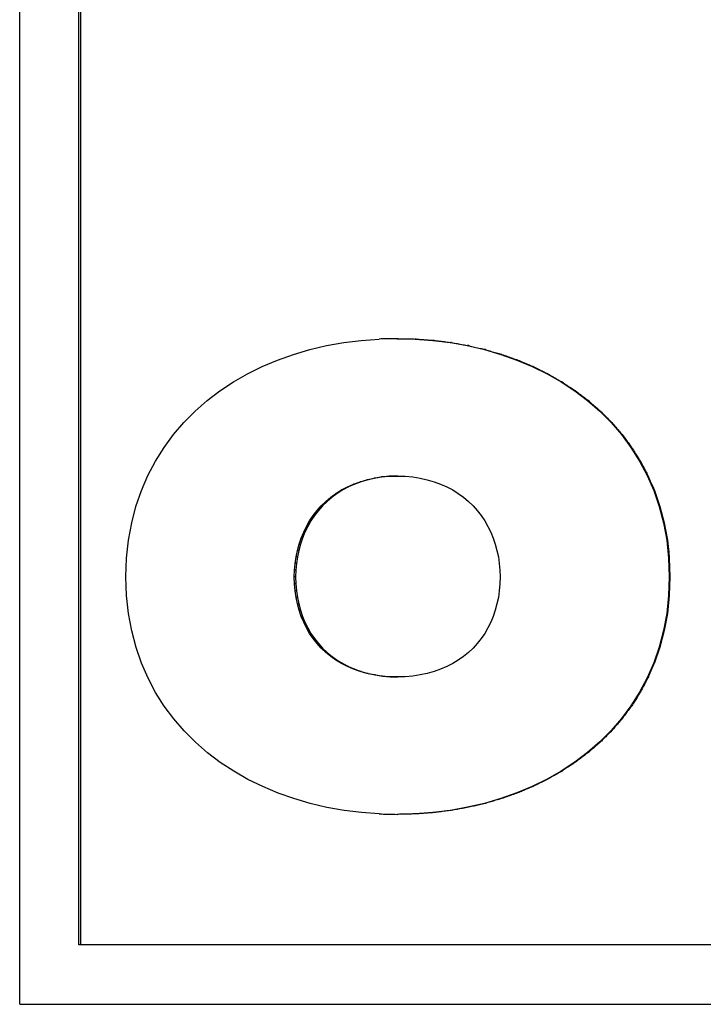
# Model space of a CAD drawing. Header units: millimetres. Extents: x 8 to 428, y 12 to 219.
# Tile 14 of 57: x 224 to 226.78, y 75.58 to 79.58. Entities that reach past the tile are written whole.
import ezdxf

# ---------------------------------------------------------------- set-up
doc = ezdxf.new("R2010")
doc.units = ezdxf.units.MM

msp = doc.modelspace()

# ---------------------------------------------------------------- linework, layer by layer
at = {"color": 7, "linetype": 'Continuous', "lineweight": 30}
for p, q in [((224.0021, 75.5773), (224.0021, 83.5895)), ((224.2423, 75.8198), (224.2423, 83.347)), ((224.2495, 83.347), (224.2495, 75.8198)), ((225.3924, 78.2787), (225.4648, 78.2842)), ((225.5429, 78.2854), (225.5382, 78.2854)), ((225.6116, 78.2842), (225.684, 78.2787)), ((225.6162, 78.2842), (225.6116, 78.2842)), ((225.1165, 78.2216), (225.1831, 78.2411)), ((225.1831, 78.2411), (225.2513, 78.2572)), ((225.2513, 78.2572), (225.3212, 78.2697)), ((225.3212, 78.2697), (225.3924, 78.2787)), ((225.684, 78.2787), (225.7553, 78.2697)), ((225.6885, 78.2787), (225.684, 78.2787)), ((225.7597, 78.2697), (225.7553, 78.2697)), ((225.7554, 78.2697), (225.8253, 78.2572)), ((225.8253, 78.2572), (225.8937, 78.2411)), ((225.8295, 78.2572), (225.8253, 78.2572)), ((225.8937, 78.2411), (225.9605, 78.2216)), ((225.8978, 78.2411), (225.8937, 78.2411)), ((225.052, 78.1986), (225.1165, 78.2216)), ((225.9605, 78.2216), (226.0252, 78.1986)), ((225.9644, 78.2216), (225.9605, 78.2216)), ((224.9294, 78.1425), (224.9895, 78.1722)), ((224.9895, 78.1722), (225.052, 78.1986)), ((226.0252, 78.1986), (226.0879, 78.1722)), ((226.029, 78.1986), (226.0252, 78.1986)), ((226.0879, 78.1722), (226.1483, 78.1425)), ((226.0916, 78.1722), (226.0879, 78.1722)), ((224.8718, 78.1094), (224.9294, 78.1425)), ((226.1483, 78.1425), (226.2062, 78.1094)), ((226.1518, 78.1425), (226.1483, 78.1425)), ((224.8169, 78.073), (224.8718, 78.1094)), ((226.2062, 78.1094), (226.2613, 78.073)), ((226.2096, 78.1094), (226.2062, 78.1094)), ((224.7649, 78.0334), (224.8169, 78.073)), ((226.2613, 78.073), (226.3136, 78.0334)), ((226.2647, 78.073), (226.2613, 78.073)), ((224.716, 77.9905), (224.7649, 78.0334)), ((226.3136, 78.0334), (226.3629, 77.9905)), ((226.3169, 78.0334), (226.3136, 78.0334)), ((224.6703, 77.9445), (224.716, 77.9905)), ((226.3629, 77.9905), (226.4088, 77.9445)), ((226.366, 77.9905), (226.3629, 77.9905)), ((224.6281, 77.8953), (224.6703, 77.9445)), ((226.4088, 77.9445), (226.4513, 77.8953)), ((226.4119, 77.9445), (226.4088, 77.9445)), ((224.5895, 77.843), (224.6281, 77.8953)), ((226.4513, 77.8953), (226.4901, 77.843)), ((226.4543, 77.8953), (226.4513, 77.8953)), ((224.5548, 77.7876), (224.5895, 77.843)), ((226.4901, 77.843), (226.5251, 77.7876)), ((226.493, 77.843), (226.4901, 77.843)), ((224.5241, 77.7291), (224.5548, 77.7876)), ((226.5251, 77.7876), (226.5561, 77.7291)), ((226.528, 77.7876), (226.5251, 77.7876)), ((224.4976, 77.6676), (224.5241, 77.7291)), ((225.4442, 77.7183), (225.4743, 77.723)), ((225.4491, 77.7183), (225.4442, 77.7183)), ((225.4792, 77.723), (225.4491, 77.7183)), ((225.4743, 77.723), (225.5057, 77.7259)), ((225.4792, 77.723), (225.4743, 77.723)), ((225.5104, 77.7259), (225.4792, 77.723)), ((225.5057, 77.7259), (225.5382, 77.7265)), ((225.5104, 77.7259), (225.5057, 77.7259)), ((225.5406, 77.7265), (225.5104, 77.7259)), ((225.5382, 77.7265), (225.5707, 77.7259)), ((225.5707, 77.7259), (225.6021, 77.723)), ((225.6021, 77.723), (225.6323, 77.7183)), ((226.5561, 77.7291), (226.5828, 77.6676)), ((226.5588, 77.7291), (226.5561, 77.7291)), ((225.312, 77.6699), (225.3359, 77.6827)), ((225.341, 77.6827), (225.3171, 77.6699)), ((225.3359, 77.6827), (225.3611, 77.694)), ((225.3359, 77.6827), (225.341, 77.6827)), ((225.3661, 77.694), (225.341, 77.6827)), ((225.3611, 77.694), (225.3875, 77.7038)), ((225.3661, 77.694), (225.3611, 77.694)), ((225.3925, 77.7038), (225.3661, 77.694)), ((225.3875, 77.7038), (225.4152, 77.7119)), ((225.3925, 77.7038), (225.3875, 77.7038)), ((225.4202, 77.7119), (225.3925, 77.7038)), ((225.4152, 77.7119), (225.4442, 77.7183)), ((225.4202, 77.7119), (225.4152, 77.7119)), ((225.4491, 77.7183), (225.4202, 77.7119)), ((225.6323, 77.7183), (225.6612, 77.7119)), ((225.6612, 77.7119), (225.6889, 77.7038)), ((225.6889, 77.7038), (225.7154, 77.694)), ((225.7154, 77.694), (225.7407, 77.6827)), ((225.7407, 77.6827), (225.7646, 77.6699)), ((224.4754, 77.6032), (224.4976, 77.6676)), ((225.2482, 77.6233), (225.2681, 77.6401)), ((225.2734, 77.6401), (225.2535, 77.6233)), ((225.2681, 77.6401), (225.2894, 77.6557)), ((225.2734, 77.6401), (225.2681, 77.6401)), ((225.2946, 77.6557), (225.2734, 77.6401)), ((225.2894, 77.6557), (225.312, 77.6699)), ((225.2946, 77.6557), (225.2894, 77.6557)), ((225.3171, 77.6699), (225.2946, 77.6557)), ((225.3171, 77.6699), (225.312, 77.6699)), ((225.7646, 77.6699), (225.7872, 77.6557)), ((225.7872, 77.6557), (225.8085, 77.6401)), ((225.8085, 77.6401), (225.8285, 77.6233)), ((226.5828, 77.6676), (226.6051, 77.6032)), ((226.5855, 77.6676), (226.6077, 77.6032)), ((224.4579, 77.5358), (224.4754, 77.6032)), ((225.2124, 77.5859), (225.2296, 77.6052)), ((225.2349, 77.6052), (225.2178, 77.5859)), ((225.2296, 77.6052), (225.2482, 77.6233)), ((225.2349, 77.6052), (225.2296, 77.6052)), ((225.2535, 77.6233), (225.2349, 77.6052)), ((225.2535, 77.6233), (225.2482, 77.6233)), ((225.8285, 77.6233), (225.8471, 77.6052)), ((225.8471, 77.6052), (225.8643, 77.5859)), ((226.6051, 77.6032), (226.6227, 77.5358)), ((226.6077, 77.6032), (226.6051, 77.6032)), ((226.6077, 77.6032), (226.6254, 77.5358)), ((225.1823, 77.5442), (225.1966, 77.5655)), ((225.202, 77.5655), (225.1877, 77.5442)), ((225.1966, 77.5655), (225.2124, 77.5859)), ((225.202, 77.5655), (225.1966, 77.5655)), ((225.2178, 77.5859), (225.202, 77.5655)), ((225.2178, 77.5859), (225.2124, 77.5859)), ((225.8643, 77.5859), (225.8801, 77.5655)), ((225.8801, 77.5655), (225.8946, 77.5442)), ((224.4452, 77.4655), (224.4579, 77.5358)), ((225.1579, 77.4986), (225.1693, 77.5218)), ((225.1748, 77.5218), (225.1633, 77.4986)), ((225.1693, 77.5218), (225.1823, 77.5442)), ((225.1748, 77.5218), (225.1693, 77.5218)), ((225.1877, 77.5442), (225.1748, 77.5218)), ((225.1877, 77.5442), (225.1823, 77.5442)), ((225.8946, 77.5442), (225.9075, 77.5218)), ((225.9075, 77.5218), (225.919, 77.4986)), ((226.6227, 77.5358), (226.6356, 77.4655)), ((226.6254, 77.5358), (226.6227, 77.5358)), ((226.6254, 77.5358), (226.6382, 77.4655)), ((225.1478, 77.4745), (225.1579, 77.4986)), ((225.1633, 77.4986), (225.1533, 77.4745)), ((225.1633, 77.4986), (225.1579, 77.4986)), ((225.919, 77.4986), (225.9291, 77.4745)), ((224.4374, 77.3923), (224.4452, 77.4655)), ((225.1323, 77.4241), (225.1393, 77.4497)), ((225.1448, 77.4497), (225.1378, 77.4241)), ((225.1393, 77.4497), (225.1478, 77.4745)), ((225.1448, 77.4497), (225.1393, 77.4497)), ((225.1533, 77.4745), (225.1448, 77.4497)), ((225.1533, 77.4745), (225.1478, 77.4745)), ((225.9291, 77.4745), (225.9376, 77.4497)), ((225.9376, 77.4497), (225.9447, 77.4241)), ((226.6356, 77.4655), (226.6434, 77.3923)), ((226.6382, 77.4655), (226.6356, 77.4655)), ((225.1229, 77.3712), (225.1268, 77.398)), ((225.1268, 77.398), (225.1323, 77.4241)), ((225.1323, 77.398), (225.1268, 77.398)), ((225.1323, 77.398), (225.1284, 77.3712)), ((225.1378, 77.4241), (225.1323, 77.398)), ((225.1378, 77.4241), (225.1323, 77.4241)), ((225.9447, 77.4241), (225.9502, 77.398)), ((225.9502, 77.398), (225.9541, 77.3712)), ((224.4347, 77.3163), (224.4374, 77.3923)), ((225.1205, 77.344), (225.1229, 77.3712)), ((225.1284, 77.3712), (225.1229, 77.3712)), ((225.1284, 77.3712), (225.126, 77.344)), ((225.9541, 77.3712), (225.9565, 77.344)), ((226.6434, 77.3923), (226.6461, 77.3163)), ((226.646, 77.3924), (226.6487, 77.3163)), ((225.1197, 77.3163), (225.1205, 77.344)), ((225.126, 77.344), (225.1205, 77.344)), ((225.126, 77.344), (225.1252, 77.3163)), ((225.9565, 77.344), (225.9573, 77.3163)), ((224.4374, 77.2403), (224.4347, 77.3163)), ((225.1205, 77.2879), (225.1197, 77.3163)), ((225.1252, 77.3163), (225.1197, 77.3163)), ((225.1229, 77.26), (225.1205, 77.2879)), ((225.126, 77.2879), (225.1205, 77.2879)), ((225.1252, 77.3163), (225.126, 77.2879)), ((225.126, 77.2879), (225.1284, 77.26)), ((225.9565, 77.2879), (225.9541, 77.26)), ((225.9573, 77.3163), (225.9565, 77.2879)), ((226.6461, 77.3163), (226.6434, 77.2408)), ((226.6487, 77.3163), (226.6461, 77.3163)), ((226.6487, 77.3163), (226.6461, 77.2408)), ((224.4452, 77.1672), (224.4374, 77.2403)), ((225.1268, 77.2328), (225.1229, 77.26)), ((225.1284, 77.26), (225.1229, 77.26)), ((225.1284, 77.26), (225.1323, 77.2328)), ((225.9541, 77.26), (225.9502, 77.2328)), ((226.6434, 77.2408), (226.6356, 77.168)), ((226.6461, 77.2408), (226.6382, 77.168)), ((226.6461, 77.2408), (226.6434, 77.2408)), ((225.1323, 77.2063), (225.1268, 77.2328)), ((225.1323, 77.2328), (225.1268, 77.2328)), ((225.1323, 77.2328), (225.1378, 77.2063)), ((225.1393, 77.1806), (225.1323, 77.2063)), ((225.1378, 77.2063), (225.1323, 77.2063)), ((225.1378, 77.2063), (225.1448, 77.1806)), ((225.9447, 77.2063), (225.9376, 77.1806)), ((225.9502, 77.2328), (225.9447, 77.2063)), ((224.4581, 77.097), (224.4452, 77.1672)), ((225.1478, 77.1557), (225.1393, 77.1806)), ((225.1448, 77.1806), (225.1393, 77.1806)), ((225.1448, 77.1806), (225.1533, 77.1557)), ((225.9376, 77.1806), (225.9291, 77.1557)), ((226.6356, 77.168), (226.6227, 77.098)), ((226.6382, 77.168), (226.6254, 77.098)), ((226.6382, 77.168), (226.6356, 77.168)), ((225.1579, 77.1317), (225.1478, 77.1557)), ((225.1533, 77.1557), (225.1478, 77.1557)), ((225.1533, 77.1557), (225.1633, 77.1317)), ((225.1693, 77.1086), (225.1579, 77.1317)), ((225.1633, 77.1317), (225.1579, 77.1317)), ((225.1633, 77.1317), (225.1748, 77.1086)), ((225.919, 77.1317), (225.9075, 77.1086)), ((225.9291, 77.1557), (225.919, 77.1317)), ((224.4757, 77.0297), (224.4581, 77.097)), ((225.1823, 77.0864), (225.1693, 77.1086)), ((225.1748, 77.1086), (225.1693, 77.1086)), ((225.1748, 77.1086), (225.1877, 77.0864)), ((225.1966, 77.0654), (225.1823, 77.0864)), ((225.1877, 77.0864), (225.1823, 77.0864)), ((225.1877, 77.0864), (225.202, 77.0654)), ((225.8946, 77.0864), (225.8801, 77.0654)), ((225.9075, 77.1086), (225.8946, 77.0864)), ((226.6227, 77.098), (226.6051, 77.0309)), ((226.6254, 77.098), (226.6077, 77.0309)), ((226.6254, 77.098), (226.6227, 77.098)), ((225.2124, 77.0454), (225.1966, 77.0654)), ((225.202, 77.0654), (225.1966, 77.0654)), ((225.202, 77.0654), (225.2178, 77.0454)), ((225.2296, 77.0265), (225.2124, 77.0454)), ((225.2178, 77.0454), (225.2124, 77.0454)), ((225.2178, 77.0454), (225.2349, 77.0265)), ((225.8643, 77.0454), (225.8471, 77.0265)), ((225.8801, 77.0654), (225.8643, 77.0454)), ((224.4979, 76.9654), (224.4757, 77.0297)), ((225.2482, 77.0089), (225.2296, 77.0265)), ((225.2349, 77.0265), (225.2296, 77.0265)), ((225.2349, 77.0265), (225.2535, 77.0089)), ((225.2681, 76.9925), (225.2482, 77.0089)), ((225.2535, 77.0089), (225.2482, 77.0089)), ((225.2535, 77.0089), (225.2734, 76.9925)), ((225.8285, 77.0089), (225.8085, 76.9925)), ((225.8471, 77.0265), (225.8285, 77.0089)), ((226.6051, 77.0309), (226.5828, 76.9668)), ((226.6077, 77.0309), (226.5855, 76.9668)), ((226.6077, 77.0309), (226.6051, 77.0309)), ((224.5246, 76.9041), (224.4979, 76.9654)), ((225.2894, 76.9774), (225.2681, 76.9925)), ((225.2734, 76.9925), (225.2681, 76.9925)), ((225.2734, 76.9925), (225.2946, 76.9774)), ((225.312, 76.9637), (225.2894, 76.9774)), ((225.2946, 76.9774), (225.2894, 76.9774)), ((225.2946, 76.9774), (225.3171, 76.9637)), ((225.3359, 76.9514), (225.312, 76.9637)), ((225.3171, 76.9637), (225.312, 76.9637)), ((225.3171, 76.9637), (225.341, 76.9514)), ((225.7646, 76.9637), (225.7407, 76.9514)), ((225.7872, 76.9774), (225.7646, 76.9637)), ((225.8085, 76.9925), (225.7872, 76.9774)), ((226.5828, 76.9668), (226.5561, 76.9056)), ((226.5855, 76.9668), (226.5828, 76.9668)), ((225.3611, 76.9405), (225.3359, 76.9514)), ((225.341, 76.9514), (225.3359, 76.9514)), ((225.341, 76.9514), (225.3661, 76.9405)), ((225.3875, 76.9312), (225.3611, 76.9405)), ((225.3661, 76.9405), (225.3611, 76.9405)), ((225.3661, 76.9405), (225.3925, 76.9312)), ((225.4152, 76.9235), (225.3875, 76.9312)), ((225.3925, 76.9312), (225.3875, 76.9312)), ((225.3925, 76.9312), (225.4202, 76.9235)), ((225.4442, 76.9174), (225.4152, 76.9235)), ((225.4202, 76.9235), (225.4152, 76.9235)), ((225.4202, 76.9235), (225.4491, 76.9174)), ((225.4743, 76.9129), (225.4442, 76.9174)), ((225.4491, 76.9174), (225.4442, 76.9174)), ((225.4491, 76.9174), (225.4792, 76.9129)), ((225.6323, 76.9174), (225.6021, 76.9129)), ((225.6612, 76.9235), (225.6323, 76.9174)), ((225.6889, 76.9312), (225.6612, 76.9235)), ((225.7154, 76.9405), (225.6889, 76.9312)), ((225.7407, 76.9514), (225.7154, 76.9405)), ((224.5554, 76.8458), (224.5246, 76.9041)), ((225.5057, 76.9102), (225.4743, 76.9129)), ((225.4792, 76.9129), (225.4743, 76.9129)), ((225.4792, 76.9129), (225.5104, 76.9102)), ((225.5382, 76.9093), (225.5057, 76.9102)), ((225.5104, 76.9102), (225.5057, 76.9102)), ((225.5104, 76.9102), (225.5406, 76.9094)), ((225.5707, 76.9102), (225.5382, 76.9093)), ((225.6021, 76.9129), (225.5707, 76.9102)), ((226.5561, 76.9056), (226.5251, 76.8474)), ((226.5588, 76.9056), (226.5561, 76.9056)), ((224.5903, 76.7906), (224.5554, 76.8458)), ((226.5251, 76.8474), (226.4901, 76.7922)), ((226.528, 76.8474), (226.5251, 76.8474)), ((224.629, 76.7385), (224.5903, 76.7906)), ((226.4901, 76.7922), (226.4513, 76.74)), ((226.493, 76.7922), (226.4901, 76.7922)), ((224.6714, 76.6895), (224.629, 76.7385)), ((226.4513, 76.74), (226.4088, 76.691)), ((226.4543, 76.74), (226.4513, 76.74)), ((224.7172, 76.6436), (224.6714, 76.6895)), ((226.4088, 76.691), (226.3629, 76.6451)), ((226.4119, 76.691), (226.4088, 76.691)), ((224.7662, 76.601), (224.7172, 76.6436)), ((226.3629, 76.6451), (226.3136, 76.6023)), ((226.366, 76.6451), (226.3629, 76.6451)), ((224.8184, 76.5616), (224.7662, 76.601)), ((226.3136, 76.6023), (226.2613, 76.5628)), ((226.3169, 76.6023), (226.3136, 76.6023)), ((224.8733, 76.5254), (224.8184, 76.5616)), ((226.2613, 76.5628), (226.2062, 76.5265)), ((226.2647, 76.5628), (226.2613, 76.5628)), ((224.931, 76.4926), (224.8733, 76.5254)), ((226.2062, 76.5265), (226.1483, 76.4935)), ((226.2096, 76.5265), (226.2062, 76.5265)), ((224.9911, 76.463), (224.931, 76.4926)), ((226.1483, 76.4935), (226.0879, 76.4638)), ((226.1518, 76.4935), (226.1483, 76.4935)), ((225.0536, 76.4369), (224.9911, 76.463)), ((225.1181, 76.4141), (225.0536, 76.4368)), ((226.0252, 76.4375), (225.9605, 76.4145)), ((226.0879, 76.4638), (226.0252, 76.4375)), ((226.029, 76.4375), (226.0252, 76.4375)), ((226.0916, 76.4638), (226.0879, 76.4638)), ((225.1845, 76.3947), (225.1181, 76.4141)), ((225.9605, 76.4145), (225.8938, 76.395)), ((225.9644, 76.4145), (225.9605, 76.4145)), ((225.2526, 76.3787), (225.1845, 76.3947)), ((225.3222, 76.3663), (225.2526, 76.3787)), ((225.3932, 76.3574), (225.3222, 76.3663)), ((225.4652, 76.352), (225.3932, 76.3574)), ((225.684, 76.3574), (225.6116, 76.352)), ((225.7554, 76.3664), (225.6841, 76.3574)), ((225.6885, 76.3574), (225.6841, 76.3574)), ((225.8253, 76.379), (225.7554, 76.3664)), ((225.7597, 76.3664), (225.7554, 76.3664)), ((225.8937, 76.395), (225.8253, 76.379)), ((225.8295, 76.379), (225.8253, 76.379)), ((225.8978, 76.395), (225.8938, 76.395)), ((225.5429, 76.3502), (225.5382, 76.3502)), ((225.6162, 76.352), (225.6116, 76.352)), ((231.7577, 75.8198), (224.2423, 75.8198)), ((224.0021, 75.5773), (231.9979, 75.5773))]:
    msp.add_line(p, q, dxfattribs=at)
at = {"color": 7, "linetype": 'Continuous', "lineweight": 30, "flags": 128}
for points in [[(226.5588, 77.7291), (226.5688, 77.7062), (226.5771, 77.6869), (226.5855, 77.6676)], [(226.6382, 77.4655), (226.6409, 77.4404), (226.6435, 77.4164), (226.646, 77.3924)], [(226.646, 77.3924), (226.6447, 77.3924), (226.6434, 77.3923)]]:
    msp.add_lwpolyline(points, dxfattribs=at)
at = {"color": 7, "linetype": 'Continuous', "lineweight": 30}
msp.add_arc((226.585, 80.036), 2.3684, 269.9465, 270.0123, dxfattribs=at)
for centre, major_axis, ratio, start_param, end_param in [((228, 78.2854), (26.05, 0.4265), 0.001554, 1.665415, 1.668246), ((228, 78.2842), (26.05, -0.4267), 0.001508, 4.617769, 4.620599), ((228, 78.2842), (26, -0.4258), 0.001508, 4.617769, 4.620599), ((228, 76.352), (26.05, -0.6368), 0.002389, 4.614988, 4.617803), ((228, 76.3502), (26.05, 0.6397), 0.00233, 1.662553, 1.665384), ((228, 76.3502), (26, 0.6384), 0.00233, 1.662553, 1.665378)]:
    msp.add_ellipse(centre, major_axis=major_axis, ratio=ratio, start_param=start_param, end_param=end_param, dxfattribs=at)
for points, knots in [([(225.6162, 78.2842), (225.6245, 78.2835), (225.6406, 78.2823), (225.6647, 78.2805), (225.6806, 78.2793), (225.6885, 78.2787)], [0, 0, 0, 0, 0.34334, 0.67167, 1, 1, 1, 1]), ([(225.6885, 78.2787), (225.6967, 78.2777), (225.7127, 78.2757), (225.7364, 78.2727), (225.7519, 78.2707), (225.7597, 78.2697)], [0, 0, 0, 0, 0.347182, 0.673591, 1, 1, 1, 1]), ([(225.7597, 78.2697), (225.7678, 78.2683), (225.7836, 78.2654), (225.8068, 78.2612), (225.8219, 78.2585), (225.8295, 78.2572)], [0, 0, 0, 0, 0.351129, 0.675565, 1, 1, 1, 1]), ([(225.8295, 78.2572), (225.8376, 78.2553), (225.853, 78.2516), (225.8758, 78.2463), (225.8905, 78.2428), (225.8978, 78.2411)], [0, 0, 0, 0, 0.355167, 0.677583, 1, 1, 1, 1]), ([(225.8978, 78.2411), (225.9058, 78.2388), (225.9208, 78.2343), (225.943, 78.2278), (225.9573, 78.2237), (225.9644, 78.2216)], [0, 0, 0, 0, 0.359256, 0.679628, 1, 1, 1, 1]), ([(225.9644, 78.2216), (225.9722, 78.2188), (225.9869, 78.2136), (226.0084, 78.2059), (226.0222, 78.201), (226.029, 78.1986)], [0, 0, 0, 0, 0.363348, 0.681674, 1, 1, 1, 1]), ([(226.029, 78.1986), (226.0367, 78.1954), (226.0509, 78.1894), (226.0718, 78.1806), (226.085, 78.175), (226.0916, 78.1722)], [0, 0, 0, 0, 0.367379, 0.683689, 1, 1, 1, 1]), ([(226.0916, 78.1722), (226.099, 78.1685), (226.1128, 78.1617), (226.1329, 78.1518), (226.1455, 78.1456), (226.1518, 78.1425)], [0, 0, 0, 0, 0.371274, 0.685642, 1, 1, 1, 1]), ([(226.1518, 78.1425), (226.1591, 78.1383), (226.1723, 78.1308), (226.1915, 78.1197), (226.2036, 78.1128), (226.2096, 78.1094)], [0, 0, 0, 0, 0.374913, 0.687461, 1, 1, 1, 1]), ([(226.2096, 78.1094), (226.2165, 78.1048), (226.2292, 78.0965), (226.2476, 78.0843), (226.259, 78.0768), (226.2647, 78.073)], [0, 0, 0, 0, 0.378181, 0.689095, 1, 1, 1, 1]), ([(226.2647, 78.073), (226.2713, 78.068), (226.2833, 78.0589), (226.3007, 78.0457), (226.3115, 78.0375), (226.3169, 78.0334)], [0, 0, 0, 0, 0.380941, 0.690475, 1, 1, 1, 1]), ([(226.3169, 78.0334), (226.3231, 78.0279), (226.3345, 78.018), (226.3508, 78.0038), (226.361, 77.9949), (226.366, 77.9905)], [0, 0, 0, 0, 0.383038, 0.691523, 1, 1, 1, 1]), ([(226.366, 77.9905), (226.3719, 77.9846), (226.3825, 77.974), (226.3977, 77.9587), (226.4072, 77.9492), (226.4119, 77.9445)], [0, 0, 0, 0, 0.384309, 0.692158, 1, 1, 1, 1]), ([(226.4119, 77.9445), (226.4173, 77.9382), (226.4271, 77.9268), (226.4412, 77.9104), (226.4499, 77.9003), (226.4543, 77.8953)], [0, 0, 0, 0, 0.384586, 0.692297, 1, 1, 1, 1]), ([(226.4543, 77.8953), (226.4592, 77.8886), (226.4682, 77.8765), (226.4811, 77.8591), (226.4891, 77.8483), (226.493, 77.843)], [0, 0, 0, 0, 0.383717, 0.691859, 1, 1, 1, 1]), ([(226.493, 77.843), (226.4975, 77.8359), (226.5055, 77.8232), (226.5172, 77.8047), (226.5244, 77.7933), (226.528, 77.7876)], [0, 0, 0, 0, 0.381551, 0.690778, 1, 1, 1, 1]), ([(226.528, 77.7876), (226.5318, 77.7802), (226.5389, 77.7668), (226.5492, 77.7473), (226.5556, 77.7352), (226.5588, 77.7291)], [0, 0, 0, 0, 0.378022, 0.689013, 1, 1, 1, 1]), ([(226.5855, 76.9668), (226.5822, 76.9591), (226.5761, 76.9451), (226.5672, 76.9247), (226.5616, 76.912), (226.5588, 76.9056)], [0, 0, 0, 0, 0.37437, 0.687187, 1, 1, 1, 1]), ([(226.5588, 76.9056), (226.5549, 76.8982), (226.5478, 76.8848), (226.5375, 76.8654), (226.5311, 76.8534), (226.528, 76.8474)], [0, 0, 0, 0, 0.379193, 0.689599, 1, 1, 1, 1]), ([(226.528, 76.8474), (226.5235, 76.8403), (226.5155, 76.8276), (226.5038, 76.8092), (226.4966, 76.7978), (226.493, 76.7922)], [0, 0, 0, 0, 0.382576, 0.691291, 1, 1, 1, 1]), ([(226.493, 76.7922), (226.4881, 76.7855), (226.4791, 76.7734), (226.4662, 76.7561), (226.4583, 76.7454), (226.4543, 76.74)], [0, 0, 0, 0, 0.384577, 0.692292, 1, 1, 1, 1]), ([(226.4543, 76.74), (226.4488, 76.7337), (226.439, 76.7224), (226.4249, 76.706), (226.4162, 76.696), (226.4119, 76.691)], [0, 0, 0, 0, 0.385302, 0.692655, 1, 1, 1, 1]), ([(226.4119, 76.691), (226.406, 76.6851), (226.3954, 76.6745), (226.3801, 76.6592), (226.3707, 76.6498), (226.366, 76.6451)], [0, 0, 0, 0, 0.384889, 0.692448, 1, 1, 1, 1]), ([(226.366, 76.6451), (226.3597, 76.6396), (226.3484, 76.6297), (226.332, 76.6155), (226.3219, 76.6067), (226.3169, 76.6023)], [0, 0, 0, 0, 0.383498, 0.691753, 1, 1, 1, 1]), ([(226.3169, 76.6023), (226.3102, 76.5973), (226.2982, 76.5882), (226.2808, 76.575), (226.2701, 76.5669), (226.2647, 76.5628)], [0, 0, 0, 0, 0.381296, 0.690653, 1, 1, 1, 1]), ([(226.2647, 76.5628), (226.2577, 76.5582), (226.2451, 76.5499), (226.2267, 76.5378), (226.2153, 76.5303), (226.2096, 76.5265)], [0, 0, 0, 0, 0.378447, 0.689229, 1, 1, 1, 1]), ([(226.2096, 76.5265), (226.2024, 76.5224), (226.1891, 76.5148), (226.1699, 76.5038), (226.1579, 76.4969), (226.1518, 76.4935)], [0, 0, 0, 0, 0.3751065, 0.6875585, 1, 1, 1, 1]), ([(226.1518, 76.4935), (226.1444, 76.4898), (226.1306, 76.483), (226.1105, 76.4732), (226.0979, 76.4669), (226.0916, 76.4638)], [0, 0, 0, 0, 0.371412, 0.685711, 1, 1, 1, 1]), ([(226.029, 76.4375), (226.0212, 76.4347), (226.0065, 76.4295), (225.9849, 76.4219), (225.9712, 76.417), (225.9644, 76.4145)], [0, 0, 0, 0, 0.363408, 0.681704, 1, 1, 1, 1]), ([(226.0916, 76.4638), (226.0839, 76.4606), (226.0697, 76.4546), (226.0488, 76.4458), (226.0356, 76.4403), (226.029, 76.4375)], [0, 0, 0, 0, 0.367471, 0.683735, 1, 1, 1, 1]), ([(225.9644, 76.4145), (225.9564, 76.4122), (225.9413, 76.4078), (225.9191, 76.4013), (225.9049, 76.3971), (225.8978, 76.395)], [0, 0, 0, 0, 0.359291, 0.679645, 1, 1, 1, 1]), ([(225.6885, 76.3574), (225.6802, 76.3568), (225.664, 76.3556), (225.6399, 76.3538), (225.6241, 76.3526), (225.6162, 76.352)], [0, 0, 0, 0, 0.343353, 0.671677, 1, 1, 1, 1]), ([(225.7597, 76.3664), (225.7514, 76.3654), (225.7354, 76.3634), (225.7117, 76.3604), (225.6962, 76.3584), (225.6885, 76.3574)], [0, 0, 0, 0, 0.347186, 0.673593, 1, 1, 1, 1]), ([(225.8295, 76.379), (225.8213, 76.3775), (225.8056, 76.3747), (225.7823, 76.3705), (225.7672, 76.3678), (225.7597, 76.3664)], [0, 0, 0, 0, 0.35114, 0.67557, 1, 1, 1, 1]), ([(225.8978, 76.395), (225.8897, 76.3931), (225.8743, 76.3895), (225.8515, 76.3842), (225.8368, 76.3807), (225.8295, 76.379)], [0, 0, 0, 0, 0.355185, 0.677593, 1, 1, 1, 1])]:
    msp.add_open_spline(points, degree=3, knots=knots, dxfattribs=at)

doc.saveas('drawing.dxf')
